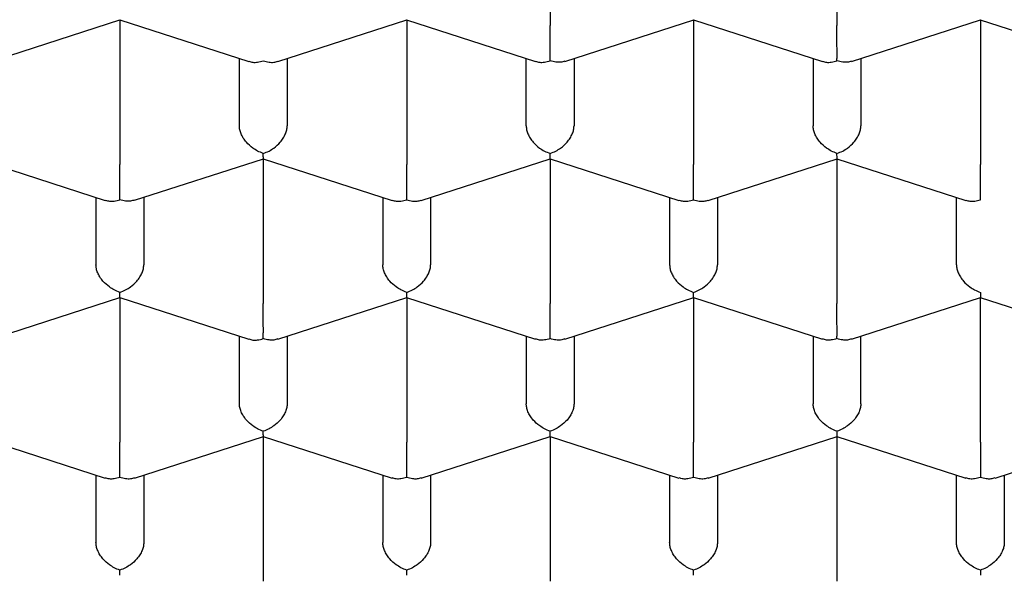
# Model space of a CAD drawing. Header units: millimetres. Extents: x 8 to 888, y 12 to 898.
# Tile 33 of 57: x 376.59 to 381.74, y 776.78 to 779.68. Entities that reach past the tile are written whole.
import ezdxf

# ---------------------------------------------------------------- set-up
doc = ezdxf.new("R2010")
doc.units = ezdxf.units.MM

msp = doc.modelspace()

# ---------------------------------------------------------------- linework, layer by layer
at = {"color": 7, "linetype": 'Continuous', "lineweight": 30}
for p, q in [((379.3629, 780.4063), (379.3629, 779.6499)), ((380.8629, 780.4063), (380.8629, 779.6499)), ((376.4393, 779.4625), (377.1135, 779.6801)), ((377.1125, 779.6801), (377.7867, 779.4624)), ((377.1129, 779.6799), (377.1129, 778.9234)), ((377.9392, 779.4624), (378.6135, 779.6801)), ((378.6125, 779.6801), (379.2867, 779.4624)), ((378.6129, 779.6799), (378.6129, 778.9234)), ((379.4393, 779.4625), (380.1135, 779.6801)), ((380.1125, 779.6801), (380.7867, 779.4624)), ((380.1129, 779.6799), (380.1129, 778.9234)), ((380.9393, 779.4625), (381.6135, 779.6801)), ((381.6125, 779.6801), (382.2867, 779.4624)), ((381.6129, 779.6799), (381.6129, 778.9234)), ((377.7379, 779.1252), (377.7379, 779.4781)), ((377.9879, 779.4781), (377.9879, 779.1252)), ((379.2379, 779.1252), (379.2379, 779.4781)), ((379.4879, 779.4781), (379.4879, 779.1252)), ((380.7379, 779.4781), (380.7379, 779.1252)), ((380.9879, 779.4781), (380.9879, 779.1252)), ((376.3625, 778.9536), (377.0367, 778.736)), ((377.1893, 778.7361), (377.8635, 778.9537)), ((377.8625, 778.9536), (378.5367, 778.736)), ((377.8629, 778.9535), (377.8629, 778.197)), ((378.6892, 778.736), (379.3635, 778.9537)), ((379.3625, 778.9536), (380.0367, 778.736)), ((379.3629, 778.9535), (379.3629, 778.197)), ((380.1892, 778.736), (380.8635, 778.9537)), ((380.8625, 778.9536), (381.5367, 778.736)), ((380.8629, 778.9535), (380.8629, 778.197)), ((376.9879, 778.7517), (376.9879, 778.3988)), ((377.2379, 778.7517), (377.2379, 778.3988)), ((378.4879, 778.7517), (378.4879, 778.3988)), ((378.7379, 778.7517), (378.7379, 778.3988)), ((379.9879, 778.7517), (379.9879, 778.3988)), ((380.2379, 778.7517), (380.2379, 778.3988)), ((381.4879, 778.3988), (381.4879, 778.7517)), ((376.4393, 778.0096), (377.1135, 778.2273)), ((377.1125, 778.2272), (377.7867, 778.0096)), ((377.1129, 778.2271), (377.1129, 777.4706)), ((377.9393, 778.0096), (378.6135, 778.2273)), ((378.6125, 778.2272), (379.2865, 778.0096)), ((378.6129, 778.2271), (378.6129, 777.4706)), ((379.4393, 778.0096), (380.1135, 778.2273)), ((380.1125, 778.2272), (380.7865, 778.0096)), ((380.1129, 778.2271), (380.1129, 777.4706)), ((380.9393, 778.0096), (381.6133, 778.2272)), ((381.6123, 778.2273), (382.2865, 778.0096)), ((381.6129, 777.4706), (381.6129, 778.2271)), ((377.7379, 777.6724), (377.7379, 778.0253)), ((377.9879, 778.0253), (377.9879, 777.6724)), ((379.2379, 778.0253), (379.2379, 777.6724)), ((379.4879, 778.0253), (379.4879, 777.6724)), ((380.7379, 778.0253), (380.7379, 777.6724)), ((380.9879, 777.6724), (380.9879, 778.0253)), ((376.3625, 777.5008), (377.0365, 777.2832)), ((377.1893, 777.2832), (377.8635, 777.5009)), ((377.8625, 777.5008), (378.5365, 777.2832)), ((377.8629, 777.5007), (377.8629, 776.7442)), ((378.6893, 777.2832), (379.3635, 777.5009)), ((379.3625, 777.5008), (380.0365, 777.2832)), ((379.3629, 777.5007), (379.3629, 776.7442)), ((380.1893, 777.2832), (380.8633, 777.5008)), ((380.8623, 777.5009), (381.5365, 777.2832)), ((380.8629, 777.5007), (380.8629, 776.7442)), ((381.6893, 777.2832), (382.3633, 777.5008)), ((376.9879, 777.2989), (376.9879, 776.946)), ((377.2379, 777.2989), (377.2379, 776.946)), ((378.4879, 777.2989), (378.4879, 776.946)), ((378.7379, 777.2989), (378.7379, 776.946)), ((379.9879, 777.2989), (379.9879, 776.946)), ((380.2379, 777.2989), (380.2379, 776.946)), ((381.4879, 776.946), (381.4879, 777.2989)), ((381.7379, 777.2989), (381.7379, 776.946))]:
    msp.add_line(p, q, dxfattribs=at)
for points, knots in [([(374.3379, 778.1239), (374.3392, 778.1844), (374.3417, 778.3055), (374.3622, 778.4869), (374.3948, 778.6677), (374.4407, 778.8476), (374.4996, 779.0262), (374.5714, 779.2035), (374.6559, 779.3789), (374.7539, 779.5539), (374.8657, 779.728), (374.9915, 779.901), (375.1301, 780.0709), (375.281, 780.2374), (375.4443, 780.4002), (375.6194, 780.559), (375.8062, 780.7136), (376.0062, 780.8652), (376.2195, 781.0134), (376.4461, 781.1577), (376.6835, 781.2964), (376.9289, 781.4281), (377.1817, 781.5526), (377.441, 781.6701), (377.7088, 781.7814), (377.9872, 781.8874), (378.2761, 781.9877), (378.5754, 782.0818), (378.8815, 782.1688), (379.191, 782.2476), (379.5032, 782.3183), (379.8174, 782.3811), (380.136, 782.4365), (380.4615, 782.485), (380.7935, 782.5261), (381.1316, 782.5596), (381.472, 782.585), (381.8107, 782.602), (382.1471, 782.611), (382.4808, 782.6121), (382.8143, 782.6055), (383.1501, 782.591), (383.4878, 782.5684), (383.8267, 782.5374), (384.1629, 782.4984), (384.4926, 782.4519), (384.8154, 782.3981), (385.131, 782.3374), (385.4417, 782.2694), (385.7501, 782.1936), (386.0553, 782.1098), (386.3567, 782.0178), (386.6509, 781.9188), (386.9345, 781.8138), (387.2072, 781.7032), (387.469, 781.5876), (387.7221, 781.4659), (387.9681, 781.3373), (388.2065, 781.2016), (388.4365, 781.059), (388.6555, 780.9111), (388.8609, 780.7595), (389.0528, 780.6047), (389.2314, 780.4471), (389.3982, 780.2854), (389.5542, 780.1185), (389.6989, 779.9464), (389.8315, 779.7693), (389.9506, 779.5892), (390.05, 779.4163), (390.1322, 779.2514), (390.1995, 779.095), (390.2567, 778.9374), (390.3041, 778.7776), (390.3414, 778.6158), (390.368, 778.4522), (390.3848, 778.2882), (390.3869, 778.1786), (390.3879, 778.1239)], [0, 0, 0, 0, 0.012881, 0.025772, 0.038664, 0.051545, 0.064425, 0.077317, 0.090208, 0.103089, 0.116324, 0.12957, 0.142816, 0.156051, 0.169276, 0.182513, 0.19575, 0.208976, 0.222585, 0.236207, 0.249829, 0.263438, 0.276664, 0.289901, 0.303138, 0.316363, 0.329973, 0.343595, 0.357217, 0.370826, 0.384052, 0.397288, 0.410525, 0.423751, 0.43736, 0.450982, 0.464604, 0.478214, 0.491439, 0.504676, 0.517913, 0.531138, 0.544748, 0.55837, 0.571992, 0.585601, 0.598827, 0.612064, 0.6253, 0.638526, 0.652135, 0.665757, 0.679379, 0.692989, 0.706214, 0.719451, 0.732688, 0.745914, 0.759523, 0.773145, 0.786767, 0.800376, 0.813602, 0.826839, 0.840076, 0.853301, 0.866911, 0.880533, 0.894155, 0.907764, 0.919168, 0.93058, 0.941991, 0.953396, 0.965043, 0.976698, 0.988353, 1, 1, 1, 1]), ([(379.3629, 779.4655), (379.363, 779.4726), (379.363, 779.4858), (379.3633, 779.5151), (379.3628, 779.5466), (379.363, 779.5792), (379.363, 779.6051), (379.3629, 779.6292), (379.3629, 779.6431), (379.3629, 779.6499)], [0, 0, 0, 0, 0.165104, 0.307293, 0.522618, 0.651026, 0.772669, 0.888592, 1, 1, 1, 1]), ([(380.8629, 779.4655), (380.863, 779.4726), (380.863, 779.4858), (380.8633, 779.5151), (380.8628, 779.5466), (380.863, 779.5792), (380.863, 779.6051), (380.8629, 779.6292), (380.8629, 779.6431), (380.8629, 779.6499)], [0, 0, 0, 0, 0.165104, 0.307293, 0.522618, 0.651026, 0.772669, 0.888592, 1, 1, 1, 1]), ([(377.7871, 779.4639), (377.7939, 779.4616), (377.808, 779.4568), (377.8342, 779.458), (377.8529, 779.4629), (377.8629, 779.4655)], [0, 0, 0, 0, 0.304747, 0.626433, 1, 1, 1, 1]), ([(377.8629, 779.4655), (377.8729, 779.4629), (377.8916, 779.458), (377.9178, 779.4568), (377.9319, 779.4616), (377.9387, 779.4639)], [0, 0, 0, 0, 0.373508, 0.695176, 1, 1, 1, 1]), ([(379.2871, 779.4639), (379.2939, 779.4616), (379.308, 779.4568), (379.3342, 779.458), (379.3529, 779.4629), (379.3629, 779.4655)], [0, 0, 0, 0, 0.304743, 0.62643, 1, 1, 1, 1]), ([(379.4389, 779.464), (379.4321, 779.4618), (379.4182, 779.4571), (379.3918, 779.4581), (379.373, 779.4629), (379.3629, 779.4655)], [0, 0, 0, 0, 0.3054132, 0.6267905, 1, 1, 1, 1]), ([(380.7871, 779.4639), (380.7939, 779.4616), (380.808, 779.4568), (380.8342, 779.458), (380.8529, 779.4629), (380.8629, 779.4655)], [0, 0, 0, 0, 0.3047428, 0.6264303, 1, 1, 1, 1]), ([(380.9389, 779.464), (380.9321, 779.4618), (380.9182, 779.4571), (380.8918, 779.4581), (380.873, 779.4629), (380.8629, 779.4655)], [0, 0, 0, 0, 0.305413, 0.62679, 1, 1, 1, 1]), ([(377.8629, 778.9812), (377.8528, 778.9851), (377.8341, 778.9923), (377.8037, 779.0118), (377.7776, 779.0348), (377.7581, 779.0611), (377.7465, 779.0833), (377.7393, 779.105), (377.7383, 779.1186), (377.7379, 779.1252)], [0, 0, 0, 0, 0.165104, 0.307293, 0.522618, 0.651026, 0.772669, 0.888592, 1, 1, 1, 1]), ([(377.8629, 778.9812), (377.873, 778.9851), (377.8919, 778.9922), (377.9225, 779.0114), (377.9481, 779.0348), (377.9678, 779.061), (377.9794, 779.0832), (377.9866, 779.105), (377.9875, 779.1186), (377.9879, 779.1252)], [0, 0, 0, 0, 0.165104, 0.307293, 0.522618, 0.651026, 0.772669, 0.888592, 1, 1, 1, 1]), ([(379.2379, 779.1252), (379.2383, 779.1186), (379.2392, 779.105), (379.2464, 779.0832), (379.258, 779.061), (379.2777, 779.0348), (379.3033, 779.0115), (379.334, 778.9922), (379.3528, 778.9851), (379.3629, 778.9812)], [0, 0, 0, 0, 0.111393, 0.227311, 0.348959, 0.477381, 0.69267, 0.834868, 1, 1, 1, 1]), ([(379.3629, 778.9812), (379.373, 778.9851), (379.3919, 778.9922), (379.4225, 779.0114), (379.4481, 779.0348), (379.4678, 779.061), (379.4794, 779.0832), (379.4866, 779.105), (379.4875, 779.1186), (379.4879, 779.1252)], [0, 0, 0, 0, 0.165104, 0.307293, 0.522618, 0.651026, 0.772669, 0.888592, 1, 1, 1, 1]), ([(380.8629, 778.9812), (380.8528, 778.9851), (380.8341, 778.9923), (380.8037, 779.0118), (380.7776, 779.0348), (380.7581, 779.0611), (380.7465, 779.0833), (380.7393, 779.105), (380.7383, 779.1186), (380.7379, 779.1252)], [0, 0, 0, 0, 0.1651044, 0.3072931, 0.5226184, 0.6510258, 0.7726688, 0.8885917, 1, 1, 1, 1]), ([(380.8629, 778.9812), (380.873, 778.9851), (380.8919, 778.9922), (380.9225, 779.0114), (380.9481, 779.0348), (380.9678, 779.061), (380.9794, 779.0832), (380.9866, 779.105), (380.9875, 779.1186), (380.9879, 779.1252)], [0, 0, 0, 0, 0.165104, 0.307293, 0.522618, 0.651026, 0.772669, 0.888592, 1, 1, 1, 1]), ([(377.863, 778.9552), (377.8631, 778.9551), (377.8632, 778.9549), (377.863, 778.9645), (377.863, 778.9754), (377.8629, 778.9812)], [0, 0, 0, 0, 0.304743, 0.62643, 1, 1, 1, 1]), ([(379.363, 778.9552), (379.3631, 778.9551), (379.3632, 778.9549), (379.363, 778.9645), (379.363, 778.9754), (379.3629, 778.9812)], [0, 0, 0, 0, 0.304743, 0.62643, 1, 1, 1, 1]), ([(380.863, 778.9552), (380.8631, 778.9551), (380.8632, 778.9549), (380.863, 778.9645), (380.863, 778.9754), (380.8629, 778.9812)], [0, 0, 0, 0, 0.304743, 0.62643, 1, 1, 1, 1]), ([(377.1129, 778.7391), (377.113, 778.7462), (377.113, 778.7594), (377.1133, 778.7887), (377.1128, 778.8202), (377.113, 778.8528), (377.113, 778.8787), (377.1129, 778.9028), (377.1129, 778.9166), (377.1129, 778.9234)], [0, 0, 0, 0, 0.1651044, 0.3072931, 0.5226184, 0.6510258, 0.7726688, 0.8885917, 1, 1, 1, 1]), ([(378.6129, 778.7391), (378.613, 778.7462), (378.613, 778.7594), (378.6133, 778.7887), (378.6128, 778.8202), (378.613, 778.8528), (378.613, 778.8787), (378.6129, 778.9028), (378.6129, 778.9166), (378.6129, 778.9234)], [0, 0, 0, 0, 0.165104, 0.307293, 0.522618, 0.651026, 0.772669, 0.888592, 1, 1, 1, 1]), ([(380.1129, 778.7391), (380.113, 778.7462), (380.113, 778.7594), (380.1133, 778.7887), (380.1128, 778.8202), (380.113, 778.8528), (380.113, 778.8787), (380.1129, 778.9028), (380.1129, 778.9166), (380.1129, 778.9234)], [0, 0, 0, 0, 0.165104, 0.307293, 0.522618, 0.651026, 0.772669, 0.888592, 1, 1, 1, 1]), ([(381.6129, 778.7391), (381.613, 778.7462), (381.613, 778.7594), (381.6133, 778.7887), (381.6128, 778.8202), (381.613, 778.8528), (381.613, 778.8787), (381.6129, 778.9028), (381.6129, 778.9166), (381.6129, 778.9234)], [0, 0, 0, 0, 0.165104, 0.307293, 0.522618, 0.651026, 0.772669, 0.888592, 1, 1, 1, 1]), ([(377.0371, 778.7375), (377.0439, 778.7352), (377.058, 778.7304), (377.0842, 778.7316), (377.1029, 778.7365), (377.1129, 778.7391)], [0, 0, 0, 0, 0.304743, 0.62643, 1, 1, 1, 1]), ([(377.1889, 778.7376), (377.1821, 778.7354), (377.1682, 778.7307), (377.1418, 778.7317), (377.123, 778.7365), (377.1129, 778.7391)], [0, 0, 0, 0, 0.3054132, 0.6267905, 1, 1, 1, 1]), ([(378.5371, 778.7375), (378.5439, 778.7352), (378.558, 778.7304), (378.5842, 778.7316), (378.6029, 778.7365), (378.6129, 778.7391)], [0, 0, 0, 0, 0.304743, 0.62643, 1, 1, 1, 1]), ([(378.6129, 778.7391), (378.6229, 778.7365), (378.6416, 778.7316), (378.6678, 778.7304), (378.6819, 778.7352), (378.6887, 778.7375)], [0, 0, 0, 0, 0.373509, 0.695176, 1, 1, 1, 1]), ([(380.0371, 778.7375), (380.0439, 778.7352), (380.058, 778.7304), (380.0842, 778.7316), (380.1029, 778.7365), (380.1129, 778.7391)], [0, 0, 0, 0, 0.304743, 0.62643, 1, 1, 1, 1]), ([(380.1129, 778.7391), (380.1229, 778.7365), (380.1416, 778.7316), (380.1678, 778.7304), (380.1819, 778.7352), (380.1887, 778.7375)], [0, 0, 0, 0, 0.373509, 0.695176, 1, 1, 1, 1]), ([(381.5371, 778.7375), (381.5439, 778.7352), (381.558, 778.7304), (381.5842, 778.7316), (381.6029, 778.7365), (381.6129, 778.7391)], [0, 0, 0, 0, 0.304743, 0.62643, 1, 1, 1, 1]), ([(377.1129, 778.2548), (377.1028, 778.2587), (377.0841, 778.2659), (377.0537, 778.2854), (377.0276, 778.3084), (377.0081, 778.3347), (376.9965, 778.3568), (376.9893, 778.3786), (376.9883, 778.3922), (376.9879, 778.3988)], [0, 0, 0, 0, 0.165104, 0.307293, 0.522618, 0.651026, 0.772669, 0.888592, 1, 1, 1, 1]), ([(377.1129, 778.2548), (377.123, 778.2586), (377.1419, 778.2658), (377.1725, 778.285), (377.1981, 778.3084), (377.2178, 778.3346), (377.2294, 778.3568), (377.2366, 778.3785), (377.2375, 778.3921), (377.2379, 778.3988)], [0, 0, 0, 0, 0.165104, 0.307293, 0.522618, 0.651026, 0.772669, 0.888592, 1, 1, 1, 1]), ([(378.6129, 778.2548), (378.6028, 778.2587), (378.5841, 778.2659), (378.5537, 778.2854), (378.5276, 778.3084), (378.5081, 778.3347), (378.4965, 778.3568), (378.4893, 778.3786), (378.4883, 778.3922), (378.4879, 778.3988)], [0, 0, 0, 0, 0.1651044, 0.3072931, 0.5226184, 0.6510258, 0.7726688, 0.8885917, 1, 1, 1, 1]), ([(378.6129, 778.2548), (378.623, 778.2586), (378.6419, 778.2658), (378.6725, 778.285), (378.6981, 778.3084), (378.7178, 778.3346), (378.7294, 778.3568), (378.7366, 778.3785), (378.7375, 778.3921), (378.7379, 778.3988)], [0, 0, 0, 0, 0.165104, 0.307293, 0.522618, 0.651026, 0.772669, 0.888592, 1, 1, 1, 1]), ([(379.9879, 778.3988), (379.9883, 778.3921), (379.9892, 778.3785), (379.9964, 778.3568), (380.008, 778.3346), (380.0277, 778.3084), (380.0533, 778.285), (380.084, 778.2658), (380.1028, 778.2586), (380.1129, 778.2548)], [0, 0, 0, 0, 0.111393, 0.227311, 0.348959, 0.477381, 0.69267, 0.834868, 1, 1, 1, 1]), ([(380.1129, 778.2548), (380.123, 778.2586), (380.1419, 778.2658), (380.1725, 778.285), (380.1981, 778.3084), (380.2178, 778.3346), (380.2294, 778.3568), (380.2366, 778.3785), (380.2375, 778.3921), (380.2379, 778.3988)], [0, 0, 0, 0, 0.165104, 0.307293, 0.522618, 0.651026, 0.772669, 0.888592, 1, 1, 1, 1]), ([(381.4879, 778.3988), (381.4883, 778.3921), (381.4892, 778.3785), (381.4964, 778.3568), (381.508, 778.3346), (381.5277, 778.3084), (381.5533, 778.285), (381.584, 778.2658), (381.6028, 778.2586), (381.6129, 778.2548)], [0, 0, 0, 0, 0.1113932, 0.2273113, 0.3489592, 0.477381, 0.6926704, 0.8348682, 1, 1, 1, 1]), ([(373.0129, 778.3146), (373.0131, 778.2995), (373.0134, 778.2687), (373.0147, 778.2241), (373.0165, 778.1795), (373.0189, 778.1355), (373.0216, 778.0941), (373.0248, 778.0538), (373.0282, 778.0174), (373.0315, 777.9855), (373.0347, 777.9568), (373.0385, 777.9262), (373.0433, 777.8896), (373.0494, 777.8475), (373.0565, 777.8031), (373.0641, 777.7591), (373.0721, 777.7163), (373.0804, 777.6752), (373.089, 777.6349), (373.0976, 777.5968), (373.1061, 777.561), (373.1148, 777.5261), (373.1247, 777.4881), (373.1364, 777.4453), (373.1559, 777.3779), (373.1841, 777.2883), (373.2217, 777.1816), (373.2607, 777.0807), (373.3005, 776.9862), (373.3424, 776.8934), (373.3876, 776.8002), (373.4369, 776.7051), (373.4849, 776.6184), (373.5308, 776.54), (373.5731, 776.4706), (373.6163, 776.4029), (373.6586, 776.339), (373.7028, 776.2748), (373.7527, 776.2048), (373.8072, 776.1317), (373.8611, 776.0622), (373.9097, 776.0017), (373.9542, 775.948), (373.9946, 775.9004), (374.0311, 775.8585), (374.0624, 775.8232), (374.0919, 775.7907), (374.123, 775.7567), (374.1607, 775.7164), (374.2037, 775.6714), (374.2496, 775.6245), (374.3126, 775.5616), (374.3934, 775.4838), (374.4946, 775.3906), (374.5984, 775.2993), (374.7091, 775.2063), (374.8126, 775.1231), (374.9097, 775.048), (374.9996, 774.9807), (375.0914, 774.9143), (375.1817, 774.8509), (375.2671, 774.7929), (375.3454, 774.7412), (375.4119, 774.6983), (375.4674, 774.6632), (375.5127, 774.635), (375.5534, 774.6099), (375.59, 774.5877), (375.6247, 774.5669), (375.6614, 774.5451), (375.7068, 774.5185), (375.7637, 774.4856), (375.8333, 774.4462), (375.914, 774.4015), (376.0062, 774.3517), (376.1097, 774.2974), (376.2215, 774.2406), (376.3366, 774.1841), (376.4504, 774.13), (376.5748, 774.0728), (376.7084, 774.0135), (376.8497, 773.9533), (376.9817, 773.8992), (377.104, 773.8508), (377.2143, 773.8086), (377.3185, 773.7699), (377.4229, 773.7322), (377.5365, 773.6924), (377.6599, 773.6505), (377.7935, 773.6069), (377.9374, 773.5618), (378.0872, 773.5168), (378.2417, 773.4725), (378.3956, 773.4304), (378.5482, 773.3906), (378.695, 773.3541), (378.8352, 773.3208), (378.9777, 773.2885), (379.1211, 773.2574), (379.2643, 773.228), (379.3965, 773.2021), (379.5179, 773.1793), (379.6336, 773.1586), (379.7499, 773.1388), (379.8903, 773.1159), (380.0592, 773.0903), (380.2596, 773.0625), (380.4767, 773.0353), (380.6824, 773.0126), (380.8734, 772.994), (381.0449, 772.9791), (381.2172, 772.966), (381.385, 772.9551), (381.5443, 772.9464), (381.7031, 772.9392), (381.8601, 772.9336), (382.0141, 772.9296), (382.1558, 772.9273), (382.2827, 772.9262), (382.4005, 772.9261), (382.5162, 772.9267), (382.6396, 772.9283), (382.772, 772.9311), (382.9135, 772.9352), (383.064, 772.941), (383.2292, 772.9489), (383.4096, 772.9594), (383.6033, 772.973), (383.8009, 772.9893), (383.9981, 773.0081), (384.2439, 773.0346), (384.5362, 773.0712), (384.8726, 773.1209), (385.2016, 773.1771), (385.5231, 773.2393), (385.8437, 773.3088), (386.1632, 773.3859), (386.481, 773.4708), (386.7906, 773.5617), (387.0917, 773.6584), (387.3843, 773.7607), (387.6849, 773.8746), (387.9916, 774.0011), (388.3027, 774.1414), (388.6016, 774.2884), (388.8143, 774.4023), (388.9468, 774.477), (389.0013, 774.5083), (389.0474, 774.5352), (389.0828, 774.5561), (389.1088, 774.5716), (389.1278, 774.583), (389.1469, 774.5946), (389.1707, 774.609), (389.2021, 774.6282), (389.2411, 774.6523), (389.2874, 774.6814), (389.3409, 774.7155), (389.4013, 774.7548), (389.4662, 774.7979), (389.5479, 774.8534), (389.6405, 774.9183), (389.7403, 774.9908), (389.8306, 775.0587), (389.9068, 775.1179), (389.9704, 775.1686), (390.0219, 775.2105), (390.0665, 775.2477), (390.0989, 775.275), (390.1215, 775.2944), (390.1383, 775.3088), (390.1583, 775.3261), (390.1829, 775.3477), (390.2122, 775.3736), (390.2601, 775.4166), (390.3218, 775.4734), (390.3905, 775.5389), (390.4495, 775.5968), (390.4991, 775.6469), (390.5413, 775.6905), (390.5728, 775.7237), (390.5952, 775.7477), (390.6122, 775.7661), (390.6311, 775.7867), (390.6548, 775.8127), (390.684, 775.8455), (390.7209, 775.8876), (390.7626, 775.9363), (390.806, 775.9885), (390.8461, 776.038), (390.8818, 776.0832), (390.9134, 776.1242), (390.9411, 776.161), (390.9661, 776.1947), (390.9884, 776.2254), (391.0103, 776.2562), (391.0353, 776.2918), (391.0661, 776.3366), (391.1036, 776.3929), (391.1434, 776.4549), (391.1816, 776.517), (391.2147, 776.5726), (391.243, 776.6219), (391.266, 776.6633), (391.2848, 776.6978), (391.2999, 776.7262), (391.3139, 776.753), (391.329, 776.7824), (391.3472, 776.8188), (391.3682, 776.8617), (391.3899, 776.9079), (391.4109, 776.9542), (391.4311, 777.0001), (391.4498, 777.0446), (391.466, 777.0844), (391.4791, 777.1175), (391.4891, 777.1435), (391.4978, 777.1666), (391.5063, 777.1896), (391.5155, 777.215), (391.5254, 777.2429), (391.5358, 777.2735), (391.5495, 777.3145), (391.5666, 777.3684), (391.5868, 777.4368), (391.6069, 777.5106), (391.6249, 777.5835), (391.6401, 777.6512), (391.6527, 777.7128), (391.6632, 777.7698), (391.6718, 777.8207), (391.6775, 777.8582), (391.6814, 777.8855), (391.6845, 777.9075), (391.688, 777.9348), (391.6921, 777.9689), (391.6965, 778.0099), (391.701, 778.0576), (391.7053, 778.1122), (391.7089, 778.1737), (391.7116, 778.2419), (391.7121, 778.2897), (391.7124, 778.3147)], [0, 0, 0, 0, 0.002282, 0.004644, 0.007088, 0.009616, 0.012168, 0.014449, 0.016737, 0.018594, 0.020077, 0.021769, 0.023871, 0.026347, 0.028914, 0.031413, 0.033844, 0.036208, 0.038446, 0.040753, 0.042733, 0.044586, 0.046761, 0.049274, 0.051961, 0.058408, 0.064828, 0.070598, 0.076109, 0.081536, 0.087082, 0.092789, 0.098687, 0.102834, 0.107136, 0.111446, 0.11539, 0.119031, 0.123496, 0.128613, 0.132951, 0.136844, 0.140302, 0.143398, 0.146148, 0.148551, 0.150368, 0.152616, 0.155322, 0.158468, 0.161687, 0.164831, 0.171318, 0.177732, 0.184291, 0.190761, 0.197413, 0.202334, 0.207398, 0.212602, 0.217614, 0.222176, 0.226289, 0.229951, 0.232514, 0.234799, 0.236834, 0.23866, 0.240277, 0.242, 0.244111, 0.246974, 0.250336, 0.254196, 0.258555, 0.263412, 0.268663, 0.273978, 0.279061, 0.283913, 0.290443, 0.296502, 0.30209, 0.307207, 0.311854, 0.315798, 0.320039, 0.324641, 0.329604, 0.334927, 0.340611, 0.346657, 0.352516, 0.358577, 0.3644, 0.369935, 0.375181, 0.380139, 0.385805, 0.39104, 0.395843, 0.400216, 0.404194, 0.408297, 0.412696, 0.419227, 0.426316, 0.433965, 0.442172, 0.447955, 0.453986, 0.460101, 0.465923, 0.471436, 0.476641, 0.48238, 0.487691, 0.492575, 0.49703, 0.500808, 0.504744, 0.508995, 0.51356, 0.518441, 0.523636, 0.529147, 0.535572, 0.542377, 0.549312, 0.556203, 0.563048, 0.57516, 0.58713, 0.598958, 0.610644, 0.622218, 0.6344, 0.646486, 0.658476, 0.670371, 0.682179, 0.693903, 0.707613, 0.721214, 0.734756, 0.748247, 0.751243, 0.753932, 0.756195, 0.758031, 0.759173, 0.760052, 0.760865, 0.762035, 0.763611, 0.765574, 0.767923, 0.770659, 0.773782, 0.777287, 0.780853, 0.786769, 0.792273, 0.797365, 0.802043, 0.80543, 0.80853, 0.811222, 0.813495, 0.814427, 0.815365, 0.816589, 0.818117, 0.819947, 0.822078, 0.827172, 0.83183, 0.83562, 0.83906, 0.842023, 0.84444, 0.845747, 0.846826, 0.848119, 0.849845, 0.852005, 0.8546, 0.858129, 0.861557, 0.864757, 0.867731, 0.870268, 0.872611, 0.874752, 0.876686, 0.878429, 0.88056, 0.883377, 0.886828, 0.891059, 0.894874, 0.898272, 0.901254, 0.903871, 0.905805, 0.907516, 0.909003, 0.910635, 0.912813, 0.915536, 0.918315, 0.921061, 0.923773, 0.926451, 0.928923, 0.93078, 0.932276, 0.9335, 0.934828, 0.936304, 0.937928, 0.9397, 0.94163, 0.945077, 0.949046, 0.953468, 0.957815, 0.96158, 0.965082, 0.968314, 0.971206, 0.97366, 0.974721, 0.975912, 0.977508, 0.979508, 0.981912, 0.984721, 0.987935, 0.991552, 0.995574, 1, 1, 1, 1]), ([(377.113, 778.2288), (377.1131, 778.2287), (377.1132, 778.2285), (377.113, 778.2381), (377.113, 778.249), (377.1129, 778.2548)], [0, 0, 0, 0, 0.304743, 0.62643, 1, 1, 1, 1]), ([(378.613, 778.2288), (378.6131, 778.2287), (378.6132, 778.2285), (378.613, 778.2381), (378.613, 778.249), (378.6129, 778.2548)], [0, 0, 0, 0, 0.304743, 0.62643, 1, 1, 1, 1]), ([(380.113, 778.2288), (380.1131, 778.2287), (380.1132, 778.2285), (380.113, 778.2381), (380.113, 778.249), (380.1129, 778.2548)], [0, 0, 0, 0, 0.304743, 0.62643, 1, 1, 1, 1]), ([(381.6129, 778.2548), (381.6129, 778.249), (381.6128, 778.2381), (381.6126, 778.2285), (381.6127, 778.2287), (381.6128, 778.2288)], [0, 0, 0, 0, 0.373148, 0.694505, 1, 1, 1, 1]), ([(377.8629, 778.0127), (377.863, 778.0198), (377.863, 778.033), (377.8633, 778.0623), (377.8628, 778.0938), (377.863, 778.1264), (377.863, 778.1523), (377.8629, 778.1764), (377.8629, 778.1902), (377.8629, 778.197)], [0, 0, 0, 0, 0.1651044, 0.3072931, 0.5226184, 0.6510258, 0.7726688, 0.8885917, 1, 1, 1, 1]), ([(379.3629, 778.0127), (379.363, 778.0198), (379.363, 778.033), (379.3633, 778.0623), (379.3628, 778.0938), (379.363, 778.1264), (379.363, 778.1523), (379.3629, 778.1764), (379.3629, 778.1902), (379.3629, 778.197)], [0, 0, 0, 0, 0.1651044, 0.3072931, 0.5226184, 0.6510258, 0.7726688, 0.8885917, 1, 1, 1, 1]), ([(380.8629, 778.0127), (380.863, 778.0198), (380.863, 778.033), (380.8633, 778.0623), (380.8628, 778.0938), (380.863, 778.1264), (380.863, 778.1523), (380.8629, 778.1764), (380.8629, 778.1902), (380.8629, 778.197)], [0, 0, 0, 0, 0.1651044, 0.3072931, 0.5226184, 0.6510258, 0.7726688, 0.8885917, 1, 1, 1, 1]), ([(390.3879, 778.1239), (390.3866, 778.0635), (390.3841, 777.9428), (390.3638, 777.7616), (390.3311, 777.5807), (390.2852, 777.4004), (390.2262, 777.2215), (390.1544, 777.0443), (390.0699, 776.8688), (389.9719, 776.6938), (389.8601, 776.5197), (389.7343, 776.3467), (389.5957, 776.1768), (389.4448, 776.0104), (389.2816, 775.8477), (389.1064, 775.6889), (388.9196, 775.5343), (388.7196, 775.3827), (388.5063, 775.2347), (388.2797, 775.0904), (388.0423, 774.9517), (387.7969, 774.8201), (387.5442, 774.6955), (387.2848, 774.5781), (387.0171, 774.4668), (386.7386, 774.3608), (386.4497, 774.2605), (386.1504, 774.1663), (385.8443, 774.0793), (385.5348, 774.0004), (385.2226, 773.9297), (384.9084, 773.8668), (384.5898, 773.8113), (384.2643, 773.7628), (383.9323, 773.7216), (383.5942, 773.6881), (383.2538, 773.6627), (382.9347, 773.6466), (382.6376, 773.638), (382.3462, 773.6352), (382.038, 773.6387), (381.7128, 773.6498), (381.388, 773.6683), (381.0646, 773.6942), (380.7435, 773.7274), (380.4255, 773.7678), (380.1107, 773.8154), (379.7968, 773.8706), (379.4844, 773.9336), (379.1741, 774.0045), (378.8693, 774.0826), (378.5712, 774.1675), (378.2801, 774.2592), (377.9963, 774.3574), (377.7202, 774.4621), (377.4495, 774.5742), (377.185, 774.6938), (376.9274, 774.8207), (376.6797, 774.9537), (376.4447, 775.0912), (376.2225, 775.2327), (376.0129, 775.3779), (375.8143, 775.5278), (375.6252, 775.6837), (375.4464, 775.8454), (375.2785, 776.0129), (375.1235, 776.1843), (374.9831, 776.3575), (374.8572, 776.5322), (374.7454, 776.708), (374.6468, 776.8863), (374.5606, 777.0684), (374.4876, 777.2541), (374.4283, 777.4433), (374.3835, 777.6337), (374.3556, 777.8108), (374.3405, 777.9743), (374.3388, 778.074), (374.3379, 778.1239)], [0, 0, 0, 0, 0.012844, 0.025688, 0.038616, 0.051545, 0.064426, 0.077317, 0.090208, 0.103089, 0.116324, 0.12957, 0.142816, 0.156051, 0.169276, 0.182513, 0.19575, 0.208976, 0.222585, 0.236207, 0.249829, 0.263439, 0.276664, 0.289901, 0.303138, 0.316363, 0.329973, 0.343595, 0.357217, 0.370826, 0.384052, 0.397288, 0.410525, 0.423751, 0.43736, 0.450982, 0.464604, 0.478214, 0.4891, 0.5, 0.512889, 0.525778, 0.538753, 0.551728, 0.564654, 0.577592, 0.590529, 0.603456, 0.61674, 0.630036, 0.643332, 0.656616, 0.669842, 0.683078, 0.696315, 0.709541, 0.72315, 0.736772, 0.750394, 0.764004, 0.777229, 0.790466, 0.803703, 0.816928, 0.830538, 0.84416, 0.857782, 0.871391, 0.884617, 0.897854, 0.91109, 0.924316, 0.937925, 0.951547, 0.965169, 0.978779, 0.989383, 1, 1, 1, 1]), ([(377.7871, 778.0111), (377.7939, 778.0088), (377.808, 778.004), (377.8342, 778.0052), (377.8529, 778.0101), (377.8629, 778.0127)], [0, 0, 0, 0, 0.304743, 0.62643, 1, 1, 1, 1]), ([(377.9389, 778.0112), (377.9321, 778.0089), (377.9182, 778.0043), (377.8918, 778.0053), (377.873, 778.0101), (377.8629, 778.0127)], [0, 0, 0, 0, 0.305413, 0.62679, 1, 1, 1, 1]), ([(379.3629, 778.0127), (379.3528, 778.0101), (379.3341, 778.0053), (379.3077, 778.0043), (379.2937, 778.0089), (379.287, 778.0112)], [0, 0, 0, 0, 0.373148, 0.694505, 1, 1, 1, 1]), ([(379.4389, 778.0112), (379.4321, 778.0089), (379.4182, 778.0043), (379.3918, 778.0053), (379.373, 778.0101), (379.3629, 778.0127)], [0, 0, 0, 0, 0.305413, 0.62679, 1, 1, 1, 1]), ([(380.8629, 778.0127), (380.8528, 778.0101), (380.8341, 778.0053), (380.8077, 778.0043), (380.7937, 778.0089), (380.787, 778.0112)], [0, 0, 0, 0, 0.373148, 0.694505, 1, 1, 1, 1]), ([(380.9389, 778.0112), (380.9321, 778.0089), (380.9182, 778.0043), (380.8918, 778.0053), (380.873, 778.0101), (380.8629, 778.0127)], [0, 0, 0, 0, 0.305413, 0.62679, 1, 1, 1, 1]), ([(373.9905, 777.6618), (373.9946, 777.6493), (374.0042, 777.6197), (374.0185, 777.579), (374.0314, 777.5429), (374.0427, 777.5124), (374.0577, 777.4729), (374.0775, 777.4231), (374.1048, 777.3578), (374.1365, 777.2864), (374.1722, 777.2105), (374.2073, 777.1402), (374.2412, 777.0756), (374.2725, 777.0185), (374.3025, 776.9658), (374.3285, 776.9216), (374.3504, 776.8854), (374.3699, 776.8539), (374.391, 776.8202), (374.4243, 776.7686), (374.4702, 776.7), (374.528, 776.6181), (374.5867, 776.5387), (374.6459, 776.4623), (374.7054, 776.3887), (374.7624, 776.321), (374.8179, 776.2575), (374.8734, 776.196), (374.9336, 776.1315), (374.9966, 776.0665), (375.0581, 776.0051), (375.1098, 775.9552), (375.1508, 775.9165), (375.1807, 775.8887), (375.207, 775.8646), (375.2314, 775.8425), (375.2573, 775.8193), (375.2874, 775.7927), (375.3221, 775.7625), (375.3619, 775.7284), (375.4052, 775.692), (375.4517, 775.6537), (375.4988, 775.6157), (375.5459, 775.5784), (375.5907, 775.5436), (375.6285, 775.5148), (375.6585, 775.4923), (375.6815, 775.4752), (375.702, 775.46), (375.7233, 775.4444), (375.7488, 775.4259), (375.7809, 775.4028), (375.8186, 775.3761), (375.8743, 775.3372), (375.9446, 775.2893), (376.0273, 775.2347), (376.102, 775.1867), (376.1666, 775.1463), (376.219, 775.1141), (376.2615, 775.0885), (376.2955, 775.0682), (376.327, 775.0496), (376.3619, 775.0292), (376.4045, 775.0047), (376.456, 774.9754), (376.5169, 774.9415), (376.5871, 774.9033), (376.6635, 774.8626), (376.7434, 774.8212), (376.8243, 774.7803), (376.9731, 774.707), (377.1939, 774.6043), (377.4927, 774.4775), (377.7994, 774.3589), (378.1127, 774.2489), (378.3593, 774.1705), (378.5347, 774.1185), (378.6344, 774.0899), (378.7286, 774.0637), (378.8133, 774.0409), (378.8867, 774.0216), (378.9486, 774.0058), (379.0043, 773.9918), (379.0589, 773.9783), (379.1186, 773.9639), (379.1838, 773.9485), (379.2635, 773.9301), (379.3598, 773.9087), (379.4749, 773.884), (379.6025, 773.858), (379.743, 773.8309), (379.8954, 773.8032), (380.0598, 773.7754), (380.2362, 773.7478), (380.4256, 773.7209), (380.6295, 773.6947), (380.8483, 773.6701), (381.0823, 773.6475), (381.33, 773.6278), (381.5912, 773.6116), (381.8613, 773.5999), (382.1332, 773.5932), (382.4095, 773.5914), (382.6874, 773.5949), (382.9659, 773.6037), (383.2344, 773.6173), (383.4928, 773.635), (383.741, 773.6565), (383.9788, 773.6811), (384.2061, 773.7084), (384.4348, 773.7397), (384.6634, 773.7748), (384.8905, 773.8137), (385.0764, 773.8488), (385.2229, 773.8785), (385.331, 773.9013), (385.4278, 773.9226), (385.5108, 773.9415), (385.5808, 773.9578), (385.6385, 773.9717), (385.6868, 773.9835), (385.7274, 773.9935), (385.7677, 774.0036), (385.815, 774.0157), (385.8752, 774.0313), (385.9487, 774.0508), (386.0352, 774.0744), (386.1313, 774.1015), (386.232, 774.1308), (386.3331, 774.1612), (386.4338, 774.1925), (386.5338, 774.2247), (386.7042, 774.2811), (386.9423, 774.3653), (387.2432, 774.4821), (387.5364, 774.6068), (387.7511, 774.7067), (387.8933, 774.7767), (387.9668, 774.8137), (388.0396, 774.8512), (388.1104, 774.8886), (388.177, 774.9246), (388.2401, 774.9593), (388.2976, 774.9917), (388.3489, 775.0211), (388.3904, 775.0452), (388.424, 775.0649), (388.4556, 775.0838), (388.4913, 775.1052), (388.5352, 775.132), (388.5866, 775.1639), (388.6644, 775.213), (388.7684, 775.2809), (388.8692, 775.3497), (388.9431, 775.402), (388.9842, 775.4316), (389.0161, 775.4548), (389.0449, 775.4761), (389.0764, 775.4995), (389.1131, 775.5273), (389.1543, 775.559), (389.198, 775.5932), (389.2428, 775.6289), (389.2871, 775.6648), (389.3307, 775.7009), (389.3736, 775.7371), (389.4146, 775.7723), (389.4514, 775.8046), (389.4819, 775.8317), (389.5089, 775.856), (389.5369, 775.8816), (389.5704, 775.9126), (389.6114, 775.9512), (389.6587, 775.9968), (389.7108, 776.0484), (389.7649, 776.1035), (389.8182, 776.1596), (389.8732, 776.219), (389.9282, 776.2806), (389.9839, 776.3454), (390.0433, 776.4168), (390.1076, 776.4976), (390.1771, 776.5895), (390.2452, 776.6847), (390.2987, 776.7643), (390.3363, 776.8226), (390.359, 776.8588), (390.3802, 776.8931), (390.4021, 776.9297), (390.4261, 776.9706), (390.4534, 777.0186), (390.4832, 777.0729), (390.5139, 777.1311), (390.5429, 777.1888), (390.5734, 777.2517), (390.6052, 777.3212), (390.6371, 777.3953), (390.6612, 777.4547), (390.6786, 777.4998), (390.6912, 777.5336), (390.7045, 777.5706), (390.7197, 777.6134), (390.7299, 777.6448), (390.7341, 777.6577)], [0, 0, 0, 0, 0.002129, 0.005055, 0.007608, 0.009967, 0.012239, 0.016467, 0.020741, 0.026079, 0.03141, 0.036793, 0.041128, 0.045336, 0.049183, 0.052625, 0.055007, 0.057158, 0.059593, 0.062446, 0.068588, 0.074877, 0.081078, 0.086895, 0.092556, 0.098291, 0.102892, 0.107688, 0.113105, 0.118567, 0.123664, 0.128356, 0.131087, 0.133443, 0.135423, 0.137238, 0.139103, 0.141409, 0.144132, 0.146964, 0.150342, 0.153729, 0.157125, 0.16053, 0.163777, 0.166589, 0.168412, 0.169988, 0.171318, 0.172619, 0.174343, 0.176503, 0.1791, 0.181915, 0.187569, 0.192889, 0.197875, 0.20176, 0.205014, 0.207619, 0.209575, 0.211249, 0.213361, 0.21593, 0.218957, 0.222618, 0.226781, 0.231353, 0.235959, 0.240562, 0.24516, 0.261086, 0.276962, 0.292777, 0.308504, 0.324143, 0.32904, 0.333929, 0.338504, 0.342524, 0.345989, 0.3489, 0.351257, 0.353828, 0.356576, 0.359609, 0.362927, 0.367668, 0.372956, 0.378794, 0.385181, 0.392118, 0.399466, 0.407344, 0.415753, 0.424691, 0.434359, 0.444578, 0.45535, 0.466674, 0.47853, 0.490338, 0.501823, 0.514233, 0.526242, 0.537851, 0.54906, 0.559869, 0.570277, 0.580286, 0.589895, 0.60066, 0.610874, 0.620538, 0.625964, 0.630957, 0.635425, 0.63937, 0.642495, 0.645188, 0.64745, 0.649282, 0.650894, 0.653118, 0.655954, 0.659402, 0.663552, 0.668301, 0.673194, 0.678095, 0.683004, 0.687922, 0.692849, 0.708301, 0.723837, 0.73943, 0.755073, 0.759243, 0.763418, 0.767596, 0.771777, 0.775744, 0.779299, 0.782959, 0.786046, 0.788558, 0.7905, 0.792162, 0.794348, 0.797057, 0.800291, 0.803954, 0.811722, 0.82022, 0.823751, 0.826528, 0.828532, 0.830258, 0.83242, 0.835022, 0.837881, 0.84107, 0.844286, 0.847488, 0.850677, 0.853852, 0.857014, 0.859898, 0.862232, 0.864018, 0.866143, 0.868772, 0.871909, 0.875915, 0.880214, 0.884759, 0.889506, 0.893925, 0.899176, 0.90428, 0.909302, 0.915991, 0.923097, 0.930531, 0.937787, 0.94085, 0.943426, 0.945775, 0.948446, 0.951457, 0.954739, 0.958914, 0.96323, 0.967297, 0.97127, 0.976639, 0.981864, 0.986864, 0.989325, 0.991891, 0.994628, 0.997793, 1, 1, 1, 1]), ([(377.8629, 777.5284), (377.8528, 777.5323), (377.8341, 777.5395), (377.8037, 777.559), (377.7776, 777.5819), (377.7581, 777.6083), (377.7465, 777.6304), (377.7393, 777.6522), (377.7383, 777.6657), (377.7379, 777.6724)], [0, 0, 0, 0, 0.1651044, 0.3072931, 0.5226184, 0.6510258, 0.7726688, 0.8885917, 1, 1, 1, 1]), ([(377.9879, 777.6724), (377.9875, 777.6657), (377.9866, 777.6522), (377.9793, 777.6304), (377.9678, 777.6083), (377.9482, 777.5819), (377.9222, 777.559), (377.8917, 777.5395), (377.873, 777.5323), (377.8629, 777.5284)], [0, 0, 0, 0, 0.111393, 0.227311, 0.348959, 0.477381, 0.69267, 0.834868, 1, 1, 1, 1]), ([(379.3629, 777.5284), (379.3528, 777.5323), (379.3341, 777.5395), (379.3037, 777.559), (379.2776, 777.5819), (379.2581, 777.6083), (379.2465, 777.6304), (379.2393, 777.6522), (379.2383, 777.6657), (379.2379, 777.6724)], [0, 0, 0, 0, 0.165104, 0.307293, 0.522618, 0.651026, 0.772669, 0.888592, 1, 1, 1, 1]), ([(379.4879, 777.6724), (379.4875, 777.6657), (379.4866, 777.6522), (379.4793, 777.6304), (379.4678, 777.6083), (379.4482, 777.5819), (379.4222, 777.559), (379.3917, 777.5395), (379.373, 777.5323), (379.3629, 777.5284)], [0, 0, 0, 0, 0.111393, 0.227311, 0.348959, 0.477381, 0.69267, 0.834868, 1, 1, 1, 1]), ([(380.8629, 777.5284), (380.8528, 777.5323), (380.8341, 777.5395), (380.8037, 777.559), (380.7776, 777.5819), (380.7581, 777.6083), (380.7465, 777.6304), (380.7393, 777.6522), (380.7383, 777.6657), (380.7379, 777.6724)], [0, 0, 0, 0, 0.165104, 0.307293, 0.522618, 0.651026, 0.772669, 0.888592, 1, 1, 1, 1]), ([(380.9879, 777.6724), (380.9875, 777.6657), (380.9866, 777.6522), (380.9793, 777.6304), (380.9678, 777.6083), (380.9482, 777.5819), (380.9222, 777.559), (380.8917, 777.5395), (380.873, 777.5323), (380.8629, 777.5284)], [0, 0, 0, 0, 0.111393, 0.227311, 0.348959, 0.477381, 0.69267, 0.834868, 1, 1, 1, 1]), ([(377.863, 777.5024), (377.8631, 777.5023), (377.8632, 777.5021), (377.863, 777.5117), (377.863, 777.5226), (377.8629, 777.5284)], [0, 0, 0, 0, 0.304743, 0.62643, 1, 1, 1, 1]), ([(379.363, 777.5024), (379.3631, 777.5023), (379.3632, 777.5021), (379.363, 777.5117), (379.363, 777.5226), (379.3629, 777.5284)], [0, 0, 0, 0, 0.304743, 0.62643, 1, 1, 1, 1]), ([(380.8629, 777.5284), (380.8629, 777.5226), (380.8628, 777.5117), (380.8626, 777.5021), (380.8627, 777.5023), (380.8628, 777.5024)], [0, 0, 0, 0, 0.373148, 0.694505, 1, 1, 1, 1]), ([(377.1129, 777.2863), (377.113, 777.2934), (377.113, 777.3066), (377.1133, 777.3358), (377.1128, 777.3674), (377.113, 777.4), (377.113, 777.4259), (377.1129, 777.4499), (377.1129, 777.4638), (377.1129, 777.4706)], [0, 0, 0, 0, 0.165104, 0.307293, 0.522618, 0.651026, 0.772669, 0.888592, 1, 1, 1, 1]), ([(378.6129, 777.2863), (378.613, 777.2934), (378.613, 777.3066), (378.6133, 777.3358), (378.6128, 777.3674), (378.613, 777.4), (378.613, 777.4259), (378.6129, 777.4499), (378.6129, 777.4638), (378.6129, 777.4706)], [0, 0, 0, 0, 0.165104, 0.307293, 0.522618, 0.651026, 0.772669, 0.888592, 1, 1, 1, 1]), ([(380.1129, 777.2863), (380.113, 777.2934), (380.113, 777.3066), (380.1133, 777.3358), (380.1128, 777.3674), (380.113, 777.4), (380.113, 777.4259), (380.1129, 777.4499), (380.1129, 777.4638), (380.1129, 777.4706)], [0, 0, 0, 0, 0.165104, 0.307293, 0.522618, 0.651026, 0.772669, 0.888592, 1, 1, 1, 1]), ([(381.6129, 777.4706), (381.6129, 777.4638), (381.6129, 777.4499), (381.6128, 777.4259), (381.6129, 777.4), (381.613, 777.3674), (381.6126, 777.3358), (381.6128, 777.3066), (381.6129, 777.2934), (381.6129, 777.2863)], [0, 0, 0, 0, 0.111393, 0.227311, 0.348959, 0.477381, 0.69267, 0.834868, 1, 1, 1, 1]), ([(377.1129, 777.2863), (377.1028, 777.2837), (377.0841, 777.2789), (377.0577, 777.2779), (377.0437, 777.2825), (377.037, 777.2848)], [0, 0, 0, 0, 0.373148, 0.694505, 1, 1, 1, 1]), ([(377.1889, 777.2848), (377.1821, 777.2825), (377.1682, 777.2779), (377.1418, 777.2789), (377.123, 777.2837), (377.1129, 777.2863)], [0, 0, 0, 0, 0.305413, 0.62679, 1, 1, 1, 1]), ([(378.6129, 777.2863), (378.6028, 777.2837), (378.5841, 777.2789), (378.5577, 777.2779), (378.5437, 777.2825), (378.537, 777.2848)], [0, 0, 0, 0, 0.373148, 0.694505, 1, 1, 1, 1]), ([(378.6889, 777.2848), (378.6821, 777.2825), (378.6682, 777.2779), (378.6418, 777.2789), (378.623, 777.2837), (378.6129, 777.2863)], [0, 0, 0, 0, 0.305413, 0.62679, 1, 1, 1, 1]), ([(380.1129, 777.2863), (380.1028, 777.2837), (380.0841, 777.2789), (380.0577, 777.2779), (380.0437, 777.2825), (380.037, 777.2848)], [0, 0, 0, 0, 0.373148, 0.694505, 1, 1, 1, 1]), ([(380.1889, 777.2848), (380.1821, 777.2825), (380.1682, 777.2779), (380.1418, 777.2789), (380.123, 777.2837), (380.1129, 777.2863)], [0, 0, 0, 0, 0.305413, 0.62679, 1, 1, 1, 1]), ([(381.6129, 777.2863), (381.6028, 777.2837), (381.5841, 777.2789), (381.5577, 777.2779), (381.5437, 777.2825), (381.537, 777.2848)], [0, 0, 0, 0, 0.373148, 0.694505, 1, 1, 1, 1]), ([(381.6889, 777.2848), (381.6821, 777.2825), (381.6682, 777.2779), (381.6418, 777.2789), (381.623, 777.2837), (381.6129, 777.2863)], [0, 0, 0, 0, 0.305413, 0.62679, 1, 1, 1, 1]), ([(377.1129, 776.802), (377.1028, 776.8059), (377.0841, 776.8131), (377.0537, 776.8326), (377.0276, 776.8555), (377.0081, 776.8819), (376.9965, 776.904), (376.9893, 776.9258), (376.9883, 776.9393), (376.9879, 776.946)], [0, 0, 0, 0, 0.165104, 0.307293, 0.522618, 0.651026, 0.772669, 0.888592, 1, 1, 1, 1]), ([(377.2379, 776.946), (377.2375, 776.9393), (377.2366, 776.9258), (377.2293, 776.904), (377.2178, 776.8819), (377.1982, 776.8555), (377.1722, 776.8326), (377.1417, 776.8131), (377.123, 776.8059), (377.1129, 776.802)], [0, 0, 0, 0, 0.111393, 0.227311, 0.348959, 0.477381, 0.69267, 0.834868, 1, 1, 1, 1]), ([(378.6129, 776.802), (378.6028, 776.8059), (378.5841, 776.8131), (378.5537, 776.8326), (378.5276, 776.8555), (378.5081, 776.8819), (378.4965, 776.904), (378.4893, 776.9258), (378.4883, 776.9393), (378.4879, 776.946)], [0, 0, 0, 0, 0.165104, 0.307293, 0.522618, 0.651026, 0.772669, 0.888592, 1, 1, 1, 1]), ([(378.7379, 776.946), (378.7375, 776.9393), (378.7366, 776.9258), (378.7293, 776.904), (378.7178, 776.8819), (378.6982, 776.8555), (378.6722, 776.8326), (378.6417, 776.8131), (378.623, 776.8059), (378.6129, 776.802)], [0, 0, 0, 0, 0.1113932, 0.2273113, 0.3489592, 0.477381, 0.6926704, 0.8348682, 1, 1, 1, 1]), ([(380.1129, 776.802), (380.1028, 776.8059), (380.0841, 776.8131), (380.0537, 776.8326), (380.0276, 776.8555), (380.0081, 776.8819), (379.9965, 776.904), (379.9893, 776.9258), (379.9883, 776.9393), (379.9879, 776.946)], [0, 0, 0, 0, 0.165104, 0.307293, 0.522618, 0.651026, 0.772669, 0.888592, 1, 1, 1, 1]), ([(380.2379, 776.946), (380.2375, 776.9393), (380.2366, 776.9258), (380.2293, 776.904), (380.2178, 776.8819), (380.1982, 776.8555), (380.1722, 776.8326), (380.1417, 776.8131), (380.123, 776.8059), (380.1129, 776.802)], [0, 0, 0, 0, 0.111393, 0.227311, 0.348959, 0.477381, 0.69267, 0.834868, 1, 1, 1, 1]), ([(381.6129, 776.802), (381.6028, 776.8059), (381.5841, 776.8131), (381.5537, 776.8326), (381.5276, 776.8555), (381.5081, 776.8819), (381.4965, 776.904), (381.4893, 776.9258), (381.4883, 776.9393), (381.4879, 776.946)], [0, 0, 0, 0, 0.165104, 0.307293, 0.522618, 0.651026, 0.772669, 0.888592, 1, 1, 1, 1]), ([(381.7379, 776.946), (381.7375, 776.9393), (381.7366, 776.9258), (381.7293, 776.904), (381.7178, 776.8819), (381.6982, 776.8555), (381.6722, 776.8326), (381.6417, 776.8131), (381.623, 776.8059), (381.6129, 776.802)], [0, 0, 0, 0, 0.111393, 0.227311, 0.348959, 0.477381, 0.69267, 0.834868, 1, 1, 1, 1]), ([(377.113, 776.776), (377.1131, 776.7759), (377.1132, 776.7757), (377.113, 776.7852), (377.113, 776.7961), (377.1129, 776.802)], [0, 0, 0, 0, 0.304743, 0.62643, 1, 1, 1, 1]), ([(378.613, 776.776), (378.6131, 776.7759), (378.6132, 776.7757), (378.613, 776.7852), (378.613, 776.7961), (378.6129, 776.802)], [0, 0, 0, 0, 0.304743, 0.62643, 1, 1, 1, 1]), ([(380.113, 776.776), (380.1131, 776.7759), (380.1132, 776.7757), (380.113, 776.7852), (380.113, 776.7961), (380.1129, 776.802)], [0, 0, 0, 0, 0.304743, 0.62643, 1, 1, 1, 1]), ([(381.6129, 776.802), (381.6129, 776.7961), (381.6128, 776.7852), (381.6126, 776.7757), (381.6127, 776.7759), (381.6128, 776.776)], [0, 0, 0, 0, 0.373148, 0.694505, 1, 1, 1, 1])]:
    msp.add_open_spline(points, degree=3, knots=knots, dxfattribs=at)

doc.saveas('drawing.dxf')
